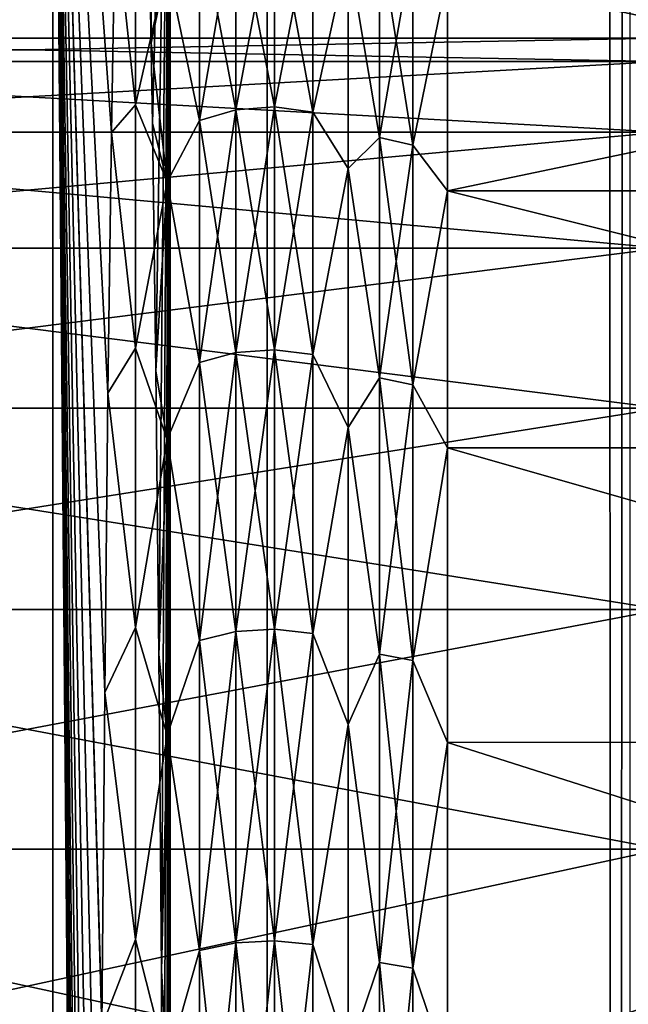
# Model space of a CAD drawing. Header units: metres. Extents: x -206 to 75, y -104 to 104.
# Tile 228 of 256: x -171.77 to -168.65, y 10.37 to 15.43. Entities that reach past the tile are written whole.
import ezdxf

# ---------------------------------------------------------------- set-up
doc = ezdxf.new("R2010")
doc.units = ezdxf.units.M
doc.layers.add('solid_01_1-CONSUMER_THERM_B_125288', color=7, linetype='CONTINUOUS')

msp = doc.modelspace()

# ---------------------------------------------------------------- linework, layer by layer
at = {"layer": 'solid_01_1-CONSUMER_THERM_B_125288'}
for points in [[(-168.648926, 67.29171), (-200.493088, -75.033852), (-200.514557, 74.966148)], [(-168.648926, 67.29171), (-168.75058, 66.747505), (-200.493088, -75.033852)], [(-168.75058, 66.747505), (-168.750504, 66.193886), (-200.493088, -75.033852)], [(-168.750504, 66.193886), (-168.731537, -66.252495), (-200.493088, -75.033852)], [(-168.750504, 66.193886), (-168.648697, 65.649712), (-168.731537, -66.252495)], [(-168.648697, 65.649712), (-168.629883, -65.70829), (-168.731537, -66.252495)], [(-173.500031, -37.518787, 108.5), (-88.500069, 37.481255, 108.5), (-173.500061, 37.481213, 108.5)], [(-173.500031, -37.518787, 108.5), (-88.500031, -37.518745, 108.5), (-88.500069, 37.481255, 108.5)], [(-170.501831, -19.02058, 63.5), (-171.602219, 18.983009, 63.5), (-170.501846, 18.983009, 63.5)], [(-171.602219, 18.983009, 63.5), (-170.501831, -19.02058, 63.5), (-171.602203, -19.02058, 63.5)], [(-171.602219, 18.983009, 63.5), (-171.602203, -19.02058, 63.5), (-171.335663, -12.011518, 38.048691)], [(-171.602219, 18.983009, 63.5), (-171.335663, -12.011518, 38.048691), (-171.349854, -10.29787, 39.402496)], [(-171.602219, 18.983009, 63.5), (-171.349854, -10.29787, 39.402496), (-171.361755, -8.432249, 40.538845)], [(-171.602219, 18.983009, 63.5), (-171.361755, -8.432249, 40.538845), (-171.371201, -6.43945, 41.441895)], [(-171.602219, 18.983009, 63.5), (-171.371201, -6.43945, 41.441895), (-171.378067, -4.351516, 42.096561)], [(-171.602219, 18.983009, 63.5), (-171.378067, -4.351516, 42.096561), (-171.382217, -2.201319, 42.492847)], [(-171.602219, 18.983009, 63.5), (-171.382217, -2.201319, 42.492847), (-171.383606, -0.018732, 42.625607)], [(-171.602219, 18.983009, 63.5), (-171.383606, -0.018732, 42.625607), (-171.382217, 2.163859, 42.492836)], [(-171.602219, 18.983009, 63.5), (-171.382217, 2.163859, 42.492836), (-171.378067, 4.314058, 42.096531)], [(-171.602219, 18.983009, 63.5), (-171.378067, 4.314058, 42.096531), (-171.371216, 6.401941, 41.441868)], [(-171.602219, 18.983009, 63.5), (-171.371216, 6.401941, 41.441868), (-171.361755, 8.394706, 40.53883)], [(-171.602219, 18.983009, 63.5), (-171.361755, 8.394706, 40.53883), (-171.349854, 10.260319, 39.402485)], [(-171.602219, 18.983009, 63.5), (-171.349854, 10.260319, 39.402485), (-171.335678, 11.973966, 38.048676)], [(-171.602219, 18.983009, 63.5), (-171.335678, 11.973966, 38.048676), (-171.319443, 13.510096, 36.497738)], [(-171.602219, 18.983009, 63.5), (-171.319443, 13.510096, 36.497738), (-171.301376, 14.846135, 34.772755)], [(-171.602219, 18.983009, 63.5), (-171.301376, 14.846135, 34.772755), (-171.281754, 15.962502, 32.899345)], [(-170.501846, 18.983009, 63.5), (-91.49826, 18.983047, 63.5), (-170.501831, -19.02058, 63.5)], [(-91.498245, -19.020542, 63.5), (-170.501831, -19.02058, 63.5), (-91.49826, 18.983047, 63.5)], [(-171.109604, 15.959561, 16.460436), (-171.09079, 14.892916, 14.663548), (-171.000061, 18.481215, 6)], [(-171.07338, 13.623554, 13.002338), (-171.000061, 18.481215, 6), (-171.09079, 14.892916, 14.663548)], [(-171.057648, 12.168351, 11.499278), (-171.000061, 18.481215, 6), (-171.07338, 13.623554, 13.002338)], [(-171.043777, 10.546678, 10.174812), (-171.000061, 18.481215, 6), (-171.057648, 12.168351, 11.499278)], [(-171.032013, 8.824167, 9.051951), (-171.000061, 18.481215, 6), (-171.043777, 10.546678, 10.174812)], [(-171.032013, 8.824167, 9.051951), (-171.022415, 6.984933, 8.135773), (-171.000061, 18.481215, 6)], [(-171.022415, 6.984933, 8.135773), (-171.015106, 5.051383, 7.437369), (-171.000061, 18.481215, 6)], [(-171.015106, 5.051383, 7.437369), (-171.010178, 3.050453, 6.96661), (-171.000061, 18.481215, 6)], [(-171.010178, 3.050453, 6.96661), (-171.00769, 1.009151, 6.729706), (-171.000061, 18.481215, 6)], [(-171.00769, 1.009151, 6.729706), (-171.000046, -18.518785, 6), (-171.000061, 18.481215, 6)], [(-171.000061, 18.481215, 6), (-171.000046, -18.518785, 6), (-162.800064, 18.481218, 6)], [(-171.000046, -18.518785, 6), (-162.800034, -18.518782, 6), (-162.800064, 18.481218, 6)], [(-171.109604, 15.959561, 16.460436), (-171.097488, 16.205402, 17.003986), (-171.097473, 15.304857, 15.302201)], [(-171.097473, 15.304857, 15.302201), (-171.097488, 16.205402, 17.003986), (-171.014954, 15.703197, 16.248472)], [(-171.281754, 15.962502, 32.899345), (-171.178024, 14.988174, 34.370232), (-171.178024, 16.032566, 32.561291)], [(-171.014954, 15.703197, 32.751526), (-171.178024, 16.032566, 32.561291), (-171.178024, 14.988174, 34.370232)], [(-170.464401, 16.021481, 16.444275), (-170.464401, 14.97781, 14.636584), (-170.662506, 16.005585, 16.452259)], [(-170.464401, 16.021481, 32.555725), (-170.662506, 16.005585, 32.547741), (-170.662491, 14.962949, 34.353642)], [(-170.464401, 14.97781, 34.363415), (-170.464401, 16.021481, 32.555725), (-170.662491, 14.962949, 34.353642)], [(-170.268051, 14.951385, 14.653965), (-170.464401, 14.97781, 14.636584), (-170.464401, 16.021481, 16.444275)], [(-170.268051, 15.993217, 16.458471), (-170.268051, 14.951385, 14.653965), (-170.464401, 16.021481, 16.444275)], [(-170.268051, 15.993217, 32.541531), (-170.464401, 16.021481, 32.555725), (-170.464401, 14.97781, 34.363415)], [(-171.281754, 15.962502, 32.899345), (-171.301376, 14.846135, 34.772755), (-171.178024, 14.988174, 34.370232)], [(-170.662506, 16.005585, 16.452259), (-170.662491, 14.962949, 14.646358), (-170.850082, 15.946512, 16.481926)], [(-170.662506, 16.005585, 32.547741), (-170.850082, 15.946512, 32.518074), (-170.850082, 14.907719, 34.317318)], [(-170.662491, 14.962949, 34.353642), (-170.662506, 16.005585, 32.547741), (-170.850082, 14.907719, 34.317318)], [(-170.464401, 14.97781, 14.636584), (-170.662491, 14.962949, 14.646358), (-170.662506, 16.005585, 16.452259)], [(-170.268051, 14.951385, 34.346035), (-170.268051, 15.993217, 32.541531), (-170.464401, 14.97781, 34.363415)], [(-170.085724, 15.776767, 16.209854), (-170.268051, 14.951385, 14.653965), (-170.268051, 15.993217, 16.458471)], [(-170.085724, 15.776767, 32.790146), (-170.268051, 15.993217, 32.541531), (-170.268051, 14.951385, 34.346035)], [(-171.109604, 15.959561, 16.460436), (-171.097473, 15.304857, 15.302201), (-171.09079, 14.892916, 14.663548)], [(-170.850082, 14.907719, 34.317318), (-170.850082, 15.946512, 32.518074), (-171.014954, 15.703197, 32.751526)], [(-170.850082, 15.946512, 16.481926), (-170.850082, 14.907719, 14.682684), (-171.014954, 15.703197, 16.248472)], [(-170.662491, 14.962949, 14.646358), (-170.850082, 14.907719, 14.682684), (-170.850082, 15.946512, 16.481926)], [(-169.92543, 14.821609, 14.73932), (-170.085724, 15.776767, 16.209854), (-169.92543, 15.854409, 16.528183)], [(-169.92543, 15.854409, 32.471817), (-170.085724, 15.776767, 32.790146), (-169.92543, 14.821609, 34.260681)], [(-169.92543, 15.854409, 32.471817), (-169.92543, 14.821609, 34.260681), (-169.753983, 15.81257, 32.450806)], [(-169.92543, 15.854409, 16.528183), (-169.753983, 15.81257, 16.549194), (-169.753983, 14.782492, 14.765047)], [(-169.92543, 14.821609, 14.73932), (-169.92543, 15.854409, 16.528183), (-169.753983, 14.782492, 14.765047)], [(-169.92543, 14.821609, 34.260681), (-169.753983, 14.782492, 34.234951), (-169.753983, 15.81257, 32.450806)], [(-169.577316, 15.653787, 32.725601), (-169.753983, 15.81257, 32.450806), (-169.753983, 14.782492, 34.234951)], [(-169.753983, 14.782492, 14.765047), (-169.753983, 15.81257, 16.549194), (-169.577316, 15.653787, 16.274401)], [(-170.085724, 15.776767, 16.209854), (-170.085724, 14.662333, 14.366356), (-170.268051, 14.951385, 14.653965)], [(-170.085724, 14.662333, 34.633644), (-170.085724, 15.776767, 32.790146), (-170.268051, 14.951385, 34.346035)], [(-169.92543, 14.821609, 14.73932), (-170.085724, 14.662333, 14.366356), (-170.085724, 15.776767, 16.209854)], [(-169.92543, 14.821609, 34.260681), (-170.085724, 15.776767, 32.790146), (-170.085724, 14.662333, 34.633644)], [(-171.014954, 14.594009, 34.586361), (-171.014954, 15.703197, 32.751526), (-171.178024, 14.988174, 34.370232)], [(-171.097473, 15.304857, 15.302201), (-171.014954, 15.703197, 16.248472), (-171.014954, 14.594009, 14.413639)], [(-170.850082, 14.907719, 34.317318), (-171.014954, 15.703197, 32.751526), (-171.014954, 14.594009, 34.586361)], [(-170.850082, 14.907719, 14.682684), (-171.014954, 14.594009, 14.413639), (-171.014954, 15.703197, 16.248472)], [(-169.577316, 14.54803, 34.554745), (-169.577316, 15.653787, 32.725601), (-169.753983, 14.782492, 34.234951)], [(-169.753983, 14.782492, 14.765047), (-169.577316, 15.653787, 16.274401), (-169.577316, 14.54803, 14.445254)], [(-164.292465, 15.653816, 16.274456), (-164.292465, 14.54812, 14.445393), (-169.577316, 15.653787, 16.274401)], [(-164.292465, 15.653806, 32.725563), (-169.577316, 15.653787, 32.725601), (-169.577316, 14.54803, 34.554745)], [(-164.292465, 14.548107, 34.554626), (-164.292465, 15.653806, 32.725563), (-169.577316, 14.54803, 34.554745)], [(-164.292465, 14.54812, 14.445393), (-169.577316, 14.54803, 14.445254), (-169.577316, 15.653787, 16.274401)], [(-174.992462, 15.210174, 22.576139), (-168.47673, 15.210176, 22.576136), (-168.47673, 15.331216, 24.5)], [(-174.992462, 15.331213, 24.5), (-168.47673, 15.331216, 24.5), (-168.47673, 15.210176, 26.423864)], [(-174.992462, 15.210174, 22.576139), (-168.47673, 15.331216, 24.5), (-174.992462, 15.331213, 24.5)], [(-174.992462, 15.210174, 26.423861), (-174.992462, 15.331213, 24.5), (-168.47673, 15.210176, 26.423864)], [(-171.09079, 14.892916, 14.663548), (-171.097473, 15.304857, 15.302201), (-171.014954, 14.594009, 14.413639)], [(-174.992462, 14.848967, 20.682619), (-168.47673, 14.848968, 20.68261), (-168.47673, 15.210176, 22.576136)], [(-174.992462, 14.848967, 20.682619), (-168.47673, 15.210176, 22.576136), (-174.992462, 15.210174, 22.576139)], [(-174.992462, 15.210174, 26.423861), (-168.47673, 15.210176, 26.423864), (-168.47673, 14.848968, 28.31739)], [(-174.992462, 14.848967, 28.317381), (-174.992462, 15.210174, 26.423861), (-168.47673, 14.848968, 28.31739)], [(-171.301376, 14.846135, 34.772755), (-171.178024, 13.740839, 36.045696), (-171.178024, 14.988174, 34.370232)], [(-171.014954, 14.594009, 34.586361), (-171.178024, 14.988174, 34.370232), (-171.178024, 13.740839, 36.045696)], [(-170.662491, 14.962949, 14.646358), (-170.662491, 13.71771, 12.973712), (-170.850082, 14.907719, 14.682684)], [(-170.662491, 14.962949, 34.353642), (-170.850082, 14.907719, 34.317318), (-170.850082, 13.66707, 35.983795)], [(-170.662491, 13.71771, 36.026287), (-170.662491, 14.962949, 34.353642), (-170.850082, 13.66707, 35.983795)], [(-170.464401, 14.97781, 14.636584), (-170.464401, 13.731336, 12.962278), (-170.662491, 14.962949, 14.646358)], [(-170.464401, 14.97781, 34.363415), (-170.662491, 14.962949, 34.353642), (-170.662491, 13.71771, 36.026287)], [(-170.464401, 13.731336, 36.03772), (-170.464401, 14.97781, 34.363415), (-170.662491, 13.71771, 36.026287)], [(-170.464401, 13.731336, 12.962278), (-170.662491, 13.71771, 12.973712), (-170.662491, 14.962949, 14.646358)], [(-170.268036, 13.707107, 12.98261), (-170.464401, 13.731336, 12.962278), (-170.464401, 14.97781, 14.636584)], [(-170.268051, 14.951385, 14.653965), (-170.268036, 13.707107, 12.98261), (-170.464401, 14.97781, 14.636584)], [(-170.268051, 14.951385, 34.346035), (-170.464401, 14.97781, 34.363415), (-170.464401, 13.731336, 36.03772)], [(-170.268036, 13.707107, 36.017391), (-170.268051, 14.951385, 34.346035), (-170.464401, 13.731336, 36.03772)], [(-170.085724, 14.662333, 14.366356), (-170.268036, 13.707107, 12.98261), (-170.268051, 14.951385, 14.653965)], [(-170.085724, 14.662333, 34.633644), (-170.268051, 14.951385, 34.346035), (-170.268036, 13.707107, 36.017391)], [(-170.850082, 13.66707, 35.983795), (-170.850082, 14.907719, 34.317318), (-171.014954, 14.594009, 34.586361)], [(-170.850082, 14.907719, 14.682684), (-170.850082, 13.66707, 13.016204), (-171.014954, 14.594009, 14.413639)], [(-170.662491, 13.71771, 12.973712), (-170.850082, 13.66707, 13.016204), (-170.850082, 14.907719, 14.682684)], [(-171.07338, 13.623554, 13.002338), (-171.09079, 14.892916, 14.663548), (-171.014954, 14.594009, 14.413639)], [(-174.992462, 14.253286, 18.849298), (-168.47673, 14.253284, 18.849289), (-168.47673, 14.848968, 20.68261)], [(-174.992462, 14.253286, 18.849298), (-168.47673, 14.848968, 20.68261), (-174.992462, 14.848967, 20.682619)], [(-174.992462, 14.848967, 28.317381), (-168.47673, 14.848968, 28.31739), (-168.47673, 14.253284, 30.150711)], [(-174.992462, 14.253286, 30.150702), (-174.992462, 14.848967, 28.317381), (-168.47673, 14.253284, 30.150711)], [(-171.301376, 14.846135, 34.772755), (-171.319443, 13.510096, 36.497738), (-171.178024, 13.740839, 36.045696)], [(-169.92543, 13.588118, 13.082453), (-170.085724, 14.662333, 14.366356), (-169.92543, 14.821609, 14.73932)], [(-169.92543, 14.821609, 34.260681), (-170.085724, 14.662333, 34.633644), (-169.92543, 13.588118, 35.917545)], [(-169.92543, 14.821609, 34.260681), (-169.92543, 13.588118, 35.917545), (-169.753983, 14.782492, 34.234951)], [(-169.92543, 14.821609, 14.73932), (-169.753983, 14.782492, 14.765047), (-169.753983, 13.552252, 13.112548)], [(-169.92543, 13.588118, 13.082453), (-169.92543, 14.821609, 14.73932), (-169.753983, 13.552252, 13.112548)], [(-169.92543, 13.588118, 35.917545), (-169.753983, 13.552252, 35.887451), (-169.753983, 14.782492, 34.234951)], [(-169.577316, 14.54803, 34.554745), (-169.753983, 14.782492, 34.234951), (-169.753983, 13.552252, 35.887451)], [(-169.753983, 13.552252, 13.112548), (-169.753983, 14.782492, 14.765047), (-169.577316, 14.54803, 14.445254)], [(-170.085724, 14.662333, 14.366356), (-170.085724, 13.333815, 12.670629), (-170.268036, 13.707107, 12.98261)], [(-170.085724, 13.333815, 36.329372), (-170.085724, 14.662333, 34.633644), (-170.268036, 13.707107, 36.017391)], [(-169.92543, 13.588118, 13.082453), (-170.085724, 13.333815, 12.670629), (-170.085724, 14.662333, 14.366356)], [(-169.92543, 13.588118, 35.917545), (-170.085724, 14.662333, 34.633644), (-170.085724, 13.333815, 36.329372)], [(-171.014954, 13.271718, 36.274166), (-171.014954, 14.594009, 34.586361), (-171.178024, 13.740839, 36.045696)], [(-171.07338, 13.623554, 13.002338), (-171.014954, 14.594009, 14.413639), (-171.014954, 13.271718, 12.725836)], [(-170.850082, 13.66707, 35.983795), (-171.014954, 14.594009, 34.586361), (-171.014954, 13.271718, 36.274166)], [(-170.850082, 13.66707, 13.016204), (-171.014954, 13.271718, 12.725836), (-171.014954, 14.594009, 14.413639)], [(-169.577301, 13.229856, 36.23727), (-169.577316, 14.54803, 34.554745), (-169.753983, 13.552252, 35.887451)], [(-169.753983, 13.552252, 13.112548), (-169.577316, 14.54803, 14.445254), (-169.577301, 13.229856, 12.762729)], [(-164.292465, 14.54812, 14.445393), (-164.292465, 13.22999, 12.762889), (-169.577316, 14.54803, 14.445254)], [(-164.292465, 13.229974, 36.237129), (-164.292465, 14.548107, 34.554626), (-169.577316, 14.54803, 34.554745)], [(-164.292465, 13.229974, 36.237129), (-169.577316, 14.54803, 34.554745), (-169.577301, 13.229856, 36.23727)], [(-164.292465, 13.22999, 12.762889), (-169.577301, 13.229856, 12.762729), (-169.577316, 14.54803, 14.445254)], [(-174.992462, 13.432527, 17.105093), (-168.47673, 14.253284, 18.849289), (-174.992462, 14.253286, 18.849298)], [(-174.992462, 14.253286, 30.150702), (-168.47673, 14.253284, 30.150711), (-168.47673, 13.432524, 31.894918)], [(-174.992462, 13.432527, 31.894907), (-174.992462, 14.253286, 30.150702), (-168.47673, 13.432524, 31.894918)], [(-174.992462, 13.432527, 17.105093), (-168.47673, 13.432524, 17.105082), (-168.47673, 14.253284, 18.849289)], [(-171.319443, 13.510096, 36.497738), (-171.178024, 12.307427, 37.565022), (-171.178024, 13.740839, 36.045696)], [(-171.014954, 13.271718, 36.274166), (-171.178024, 13.740839, 36.045696), (-171.178024, 12.307427, 37.565022)], [(-170.662491, 13.71771, 12.973712), (-170.662491, 12.286708, 11.456939), (-170.850082, 13.66707, 13.016204)], [(-170.662491, 13.71771, 36.026287), (-170.850082, 13.66707, 35.983795), (-170.850082, 12.241343, 37.494976)], [(-170.662491, 12.286708, 37.54306), (-170.662491, 13.71771, 36.026287), (-170.850082, 12.241343, 37.494976)], [(-170.464401, 13.731336, 12.962278), (-170.464401, 12.298915, 11.444001), (-170.662491, 13.71771, 12.973712)], [(-170.464401, 13.731336, 36.03772), (-170.662491, 13.71771, 36.026287), (-170.662491, 12.286708, 37.54306)], [(-170.464401, 12.298915, 37.556), (-170.464401, 13.731336, 36.03772), (-170.662491, 12.286708, 37.54306)], [(-170.464401, 12.298915, 11.444001), (-170.662491, 12.286708, 11.456939), (-170.662491, 13.71771, 12.973712)], [(-170.268036, 12.277209, 11.467008), (-170.464401, 12.298915, 11.444001), (-170.464401, 13.731336, 12.962278)], [(-170.268036, 13.707107, 12.98261), (-170.268036, 12.277209, 11.467008), (-170.464401, 13.731336, 12.962278)], [(-170.268036, 13.707107, 36.017391), (-170.464401, 13.731336, 36.03772), (-170.464401, 12.298915, 37.556)], [(-170.268036, 12.277209, 37.532993), (-170.268036, 13.707107, 36.017391), (-170.464401, 12.298915, 37.556)], [(-170.085724, 13.333815, 12.670629), (-170.268036, 12.277209, 11.467008), (-170.268036, 13.707107, 12.98261)], [(-170.085724, 13.333815, 36.329372), (-170.268036, 13.707107, 36.017391), (-170.268036, 12.277209, 37.532993)], [(-170.850082, 12.241343, 37.494976), (-170.850082, 13.66707, 35.983795), (-171.014954, 13.271718, 36.274166)], [(-170.850082, 13.66707, 13.016204), (-170.850082, 12.241343, 11.505022), (-171.014954, 13.271718, 12.725836)], [(-170.662491, 12.286708, 11.456939), (-170.850082, 12.241343, 11.505022), (-170.850082, 13.66707, 13.016204)], [(-171.057648, 12.168351, 11.499278), (-171.07338, 13.623554, 13.002338), (-171.014954, 13.271718, 12.725836)], [(-169.92543, 12.170616, 11.579989), (-170.085724, 13.333815, 12.670629), (-169.92543, 13.588118, 13.082453)], [(-169.92543, 13.588118, 35.917545), (-170.085724, 13.333815, 36.329372), (-169.92543, 12.170616, 37.42001)], [(-169.92543, 13.588118, 35.917545), (-169.92543, 12.170616, 37.42001), (-169.753983, 13.552252, 35.887451)], [(-169.92543, 13.588118, 13.082453), (-169.753983, 13.552252, 13.112548), (-169.753983, 12.138487, 11.614045)], [(-169.92543, 12.170616, 11.579989), (-169.92543, 13.588118, 13.082453), (-169.753983, 12.138487, 11.614045)], [(-169.92543, 12.170616, 37.42001), (-169.753983, 12.138487, 37.385956), (-169.753983, 13.552252, 35.887451)], [(-169.577301, 13.229856, 36.23727), (-169.753983, 13.552252, 35.887451), (-169.753983, 12.138487, 37.385956)], [(-169.753983, 12.138487, 11.614045), (-169.753983, 13.552252, 13.112548), (-169.577301, 13.229856, 12.762729)], [(-171.319443, 13.510096, 36.497738), (-171.335678, 11.973966, 38.048676), (-171.178024, 12.307427, 37.565022)], [(-174.992462, 12.399632, 15.477508), (-168.47673, 13.432524, 17.105082), (-174.992462, 13.432527, 17.105093)], [(-174.992462, 13.432527, 31.894907), (-168.47673, 13.432524, 31.894918), (-168.47673, 12.399627, 33.522503)], [(-174.992462, 12.399632, 33.522491), (-174.992462, 13.432527, 31.894907), (-168.47673, 12.399627, 33.522503)], [(-174.992462, 12.399632, 15.477508), (-168.47673, 12.399627, 15.477496), (-168.47673, 13.432524, 17.105082)], [(-170.085724, 13.333815, 12.670629), (-170.085724, 11.810586, 11.1474), (-170.268036, 12.277209, 11.467008)], [(-170.085724, 11.810586, 37.8526), (-170.085724, 13.333815, 36.329372), (-170.268036, 12.277209, 37.532993)], [(-169.92543, 12.170616, 11.579989), (-170.085724, 11.810586, 11.1474), (-170.085724, 13.333815, 12.670629)], [(-169.92543, 12.170616, 37.42001), (-170.085724, 13.333815, 36.329372), (-170.085724, 11.810586, 37.8526)], [(-171.014954, 11.755566, 37.790337), (-171.014954, 13.271718, 36.274166), (-171.178024, 12.307427, 37.565022)], [(-171.057648, 12.168351, 11.499278), (-171.014954, 13.271718, 12.725836), (-171.014954, 11.755566, 11.209661)], [(-170.850082, 12.241343, 37.494976), (-171.014954, 13.271718, 36.274166), (-171.014954, 11.755566, 37.790337)], [(-170.850082, 12.241343, 11.505022), (-171.014954, 11.755566, 11.209661), (-171.014954, 13.271718, 12.725836)], [(-169.577301, 11.718486, 37.748642), (-169.577301, 13.229856, 36.23727), (-169.753983, 12.138487, 37.385956)], [(-169.753983, 12.138487, 11.614045), (-169.577301, 13.229856, 12.762729), (-169.577301, 11.718486, 11.25136)], [(-164.292465, 13.22999, 12.762889), (-164.292465, 11.718605, 11.25147), (-169.577301, 13.229856, 12.762729)], [(-164.292465, 11.718586, 37.748547), (-164.292465, 13.229974, 36.237129), (-169.577301, 13.229856, 36.23727)], [(-164.292465, 11.718586, 37.748547), (-169.577301, 13.229856, 36.23727), (-169.577301, 11.718486, 37.748642)], [(-164.292465, 11.718605, 11.25147), (-169.577301, 11.718486, 11.25136), (-169.577301, 13.229856, 12.762729)], [(-174.992462, 11.17089, 13.992211), (-168.47673, 12.399627, 15.477496), (-174.992462, 12.399632, 15.477508)], [(-174.992462, 12.399632, 33.522491), (-168.47673, 12.399627, 33.522503), (-168.47673, 11.170884, 35.007797)], [(-174.992462, 11.17089, 35.00779), (-174.992462, 12.399632, 33.522491), (-168.47673, 11.170884, 35.007797)], [(-174.992462, 11.17089, 13.992211), (-168.47673, 11.170884, 13.992202), (-168.47673, 12.399627, 15.477496)], [(-171.335678, 11.973966, 38.048676), (-171.178024, 10.707326, 38.907669), (-171.178024, 12.307427, 37.565022)], [(-171.014954, 11.755566, 37.790337), (-171.178024, 12.307427, 37.565022), (-171.178024, 10.707326, 38.907669)], [(-170.662491, 12.286708, 11.456939), (-170.662491, 10.689296, 10.116551), (-170.850082, 12.241343, 11.505022)], [(-170.662491, 12.286708, 37.54306), (-170.850082, 12.241343, 37.494976), (-170.850082, 10.64982, 38.830425)], [(-170.662491, 10.689296, 38.88345), (-170.662491, 12.286708, 37.54306), (-170.850082, 10.64982, 38.830425)], [(-170.464401, 12.298915, 11.444001), (-170.464401, 10.699918, 10.102283), (-170.662491, 12.286708, 11.456939)], [(-170.464401, 12.298915, 37.556), (-170.662491, 12.286708, 37.54306), (-170.662491, 10.689296, 38.88345)], [(-170.464401, 10.699918, 38.897717), (-170.464401, 12.298915, 37.556), (-170.662491, 10.689296, 38.88345)], [(-170.464401, 10.699918, 10.102283), (-170.662491, 10.689296, 10.116551), (-170.662491, 12.286708, 11.456939)], [(-170.268036, 10.68103, 10.127654), (-170.464401, 10.699918, 10.102283), (-170.464401, 12.298915, 11.444001)], [(-170.268036, 12.277209, 11.467008), (-170.268036, 10.68103, 10.127654), (-170.464401, 12.298915, 11.444001)], [(-170.268036, 12.277209, 37.532993), (-170.464401, 12.298915, 37.556), (-170.464401, 10.699918, 38.897717)], [(-170.268036, 10.68103, 38.872345), (-170.268036, 12.277209, 37.532993), (-170.464401, 10.699918, 38.897717)], [(-170.085724, 11.810586, 11.1474), (-170.268036, 10.68103, 10.127654), (-170.268036, 12.277209, 11.467008)], [(-170.085724, 11.810586, 37.8526), (-170.268036, 12.277209, 37.532993), (-170.268036, 10.68103, 38.872345)], [(-170.850082, 10.64982, 38.830425), (-170.850082, 12.241343, 37.494976), (-171.014954, 11.755566, 37.790337)], [(-170.850082, 12.241343, 11.505022), (-170.850082, 10.64982, 10.169576), (-171.014954, 11.755566, 11.209661)], [(-170.662491, 10.689296, 10.116551), (-170.850082, 10.64982, 10.169576), (-170.850082, 12.241343, 11.505022)], [(-171.043777, 10.546678, 10.174812), (-171.057648, 12.168351, 11.499278), (-171.014954, 11.755566, 11.209661)], [(-169.92543, 10.588274, 10.252247), (-170.085724, 11.810586, 11.1474), (-169.92543, 12.170616, 11.579989)], [(-169.92543, 12.170616, 37.42001), (-170.085724, 11.810586, 37.8526), (-169.92543, 10.588274, 38.747753)], [(-169.92543, 12.170616, 37.42001), (-169.92543, 10.588274, 38.747753), (-169.753983, 12.138487, 37.385956)], [(-169.92543, 12.170616, 11.579989), (-169.753983, 12.138487, 11.614045), (-169.753983, 10.560316, 10.289802)], [(-169.92543, 10.588274, 10.252247), (-169.92543, 12.170616, 11.579989), (-169.753983, 10.560316, 10.289802)], [(-169.92543, 10.588274, 38.747753), (-169.753983, 10.560316, 38.710197), (-169.753983, 12.138487, 37.385956)], [(-169.577301, 11.718486, 37.748642), (-169.753983, 12.138487, 37.385956), (-169.753983, 10.560316, 38.710197)], [(-169.753983, 10.560316, 10.289802), (-169.753983, 12.138487, 11.614045), (-169.577301, 11.718486, 11.25136)], [(-171.335678, 11.973966, 38.048676), (-171.349854, 10.260319, 39.402485), (-171.178024, 10.707326, 38.907669)], [(-170.085724, 11.810586, 11.1474), (-170.085724, 10.114859, 9.818882), (-170.268036, 10.68103, 10.127654)], [(-170.085724, 10.114859, 39.181118), (-170.085724, 11.810586, 37.8526), (-170.268036, 10.68103, 38.872345)], [(-169.92543, 10.588274, 10.252247), (-170.085724, 10.114859, 9.818882), (-170.085724, 11.810586, 11.1474)], [(-169.92543, 10.588274, 38.747753), (-170.085724, 11.810586, 37.8526), (-170.085724, 10.114859, 39.181118)], [(-171.014954, 10.067632, 39.112755), (-171.014954, 11.755566, 37.790337), (-171.178024, 10.707326, 38.907669)], [(-171.043777, 10.546678, 10.174812), (-171.014954, 11.755566, 11.209661), (-171.014954, 10.067632, 9.887244)], [(-170.850082, 10.64982, 38.830425), (-171.014954, 11.755566, 37.790337), (-171.014954, 10.067632, 39.112755)], [(-170.850082, 10.64982, 10.169576), (-171.014954, 10.067632, 9.887244), (-171.014954, 11.755566, 11.209661)], [(-169.577301, 10.035961, 39.066814), (-169.577301, 11.718486, 37.748642), (-169.753983, 10.560316, 38.710197)], [(-169.753983, 10.560316, 10.289802), (-169.577301, 11.718486, 11.25136), (-169.577301, 10.035961, 9.933186)], [(-164.292465, 11.718605, 11.25147), (-164.29245, 10.035978, 9.933196), (-169.577301, 11.718486, 11.25136)], [(-164.292465, 11.718586, 37.748547), (-169.577301, 11.718486, 37.748642), (-169.577301, 10.035961, 39.066814)], [(-164.29245, 10.035962, 39.066814), (-164.292465, 11.718586, 37.748547), (-169.577301, 10.035961, 39.066814)], [(-164.29245, 10.035978, 9.933196), (-169.577301, 10.035961, 9.933186), (-169.577301, 11.718486, 11.25136)], [(-174.992462, 9.76568, 12.672629), (-168.47673, 11.170884, 13.992202), (-174.992462, 11.17089, 13.992211)], [(-174.992462, 11.17089, 35.00779), (-168.47673, 11.170884, 35.007797), (-168.47673, 9.765674, 36.327377)], [(-174.992462, 9.76568, 36.32737), (-174.992462, 11.17089, 35.00779), (-168.47673, 9.765674, 36.327377)], [(-174.992462, 9.76568, 12.672629), (-168.47673, 9.765674, 12.672622), (-168.47673, 11.170884, 13.992202)], [(-171.349854, 10.260319, 39.402485), (-171.178024, 8.962172, 40.055473), (-171.178024, 10.707326, 38.907669)], [(-171.014954, 10.067632, 39.112755), (-171.178024, 10.707326, 38.907669), (-171.178024, 8.962172, 40.055473)], [(-170.662491, 10.689296, 10.116551), (-170.662491, 8.947075, 8.970675), (-170.850082, 10.64982, 10.169576)], [(-170.662491, 10.689296, 38.88345), (-170.850082, 10.64982, 38.830425), (-170.850082, 8.914022, 39.972076)], [(-170.662491, 8.947075, 40.029324), (-170.662491, 10.689296, 38.88345), (-170.850082, 8.914022, 39.972076)], [(-170.464401, 10.699918, 10.102283), (-170.464401, 8.955969, 8.95527), (-170.662491, 10.689296, 10.116551)], [(-170.464401, 10.699918, 38.897717), (-170.662491, 10.689296, 38.88345), (-170.662491, 8.947075, 40.029324)], [(-170.464401, 8.955969, 40.044731), (-170.464401, 10.699918, 38.897717), (-170.662491, 8.947075, 40.029324)], [(-170.464401, 8.955969, 8.95527), (-170.662491, 8.947075, 8.970675), (-170.662491, 10.689296, 10.116551)], [(-170.268036, 8.940154, 8.982662), (-170.464401, 8.955969, 8.95527), (-170.464401, 10.699918, 10.102283)], [(-170.268036, 10.68103, 10.127654), (-170.268036, 8.940154, 8.982662), (-170.464401, 10.699918, 10.102283)], [(-170.268036, 10.68103, 38.872345), (-170.464401, 10.699918, 38.897717), (-170.464401, 8.955969, 40.044731)], [(-170.268036, 8.940154, 40.017338), (-170.268036, 10.68103, 38.872345), (-170.464401, 8.955969, 40.044731)], [(-170.085724, 10.114859, 9.818882), (-170.268036, 8.940154, 8.982662), (-170.268036, 10.68103, 10.127654)], [(-170.085724, 10.114859, 39.181118), (-170.268036, 10.68103, 38.872345), (-170.268036, 8.940154, 40.017338)], [(-170.850082, 8.914022, 39.972076), (-170.850082, 10.64982, 38.830425), (-171.014954, 10.067632, 39.112755)], [(-170.850082, 10.64982, 10.169576), (-170.850082, 8.914022, 9.027923), (-171.014954, 10.067632, 9.887244)], [(-170.662491, 8.947075, 8.970675), (-170.850082, 8.914022, 9.027923), (-170.850082, 10.64982, 10.169576)], [(-169.92543, 8.86249, 9.117181), (-170.085724, 10.114859, 9.818882), (-169.92543, 10.588274, 10.252247)], [(-169.92543, 10.588274, 38.747753), (-170.085724, 10.114859, 39.181118), (-169.92543, 8.86249, 39.88282)], [(-169.92543, 10.588274, 38.747753), (-169.92543, 8.86249, 39.88282), (-169.753983, 10.560316, 38.710197)], [(-169.92543, 10.588274, 10.252247), (-169.753983, 10.560316, 10.289802), (-169.753983, 8.83908, 9.157727)], [(-169.92543, 8.86249, 9.117181), (-169.92543, 10.588274, 10.252247), (-169.753983, 8.83908, 9.157727)], [(-169.92543, 8.86249, 39.88282), (-169.753983, 8.83908, 39.842274), (-169.753983, 10.560316, 38.710197)], [(-169.577301, 10.035961, 39.066814), (-169.753983, 10.560316, 38.710197), (-169.753983, 8.83908, 39.842274)], [(-169.753983, 8.83908, 9.157727), (-169.753983, 10.560316, 10.289802), (-169.577301, 10.035961, 9.933186)], [(-171.043777, 8.824749, 9.052285), (-171.043777, 10.546678, 10.174812), (-171.014954, 10.067632, 9.887244)], [(-171.032013, 8.824167, 9.051951), (-171.043777, 10.546678, 10.174812), (-171.043777, 8.824749, 9.052285)]]:
    msp.add_3dface(points, dxfattribs=at)

doc.saveas('drawing.dxf')
